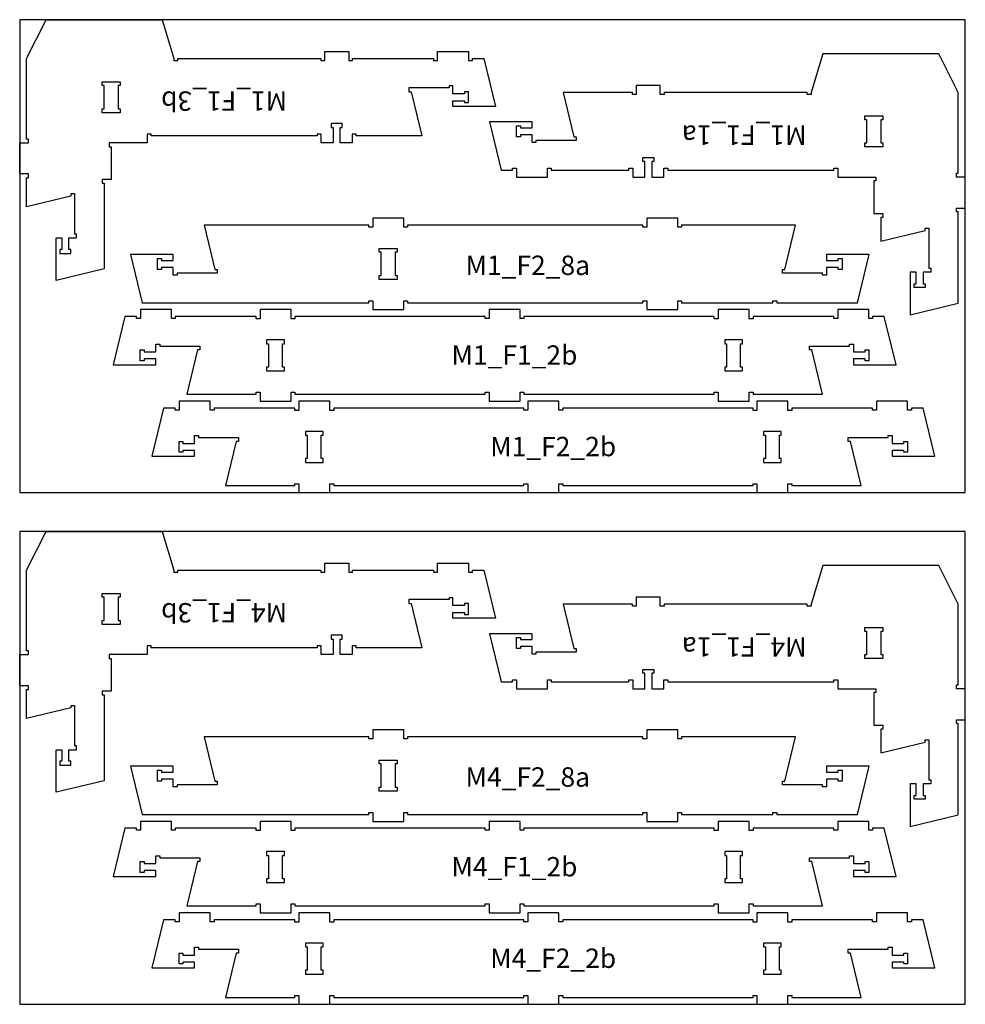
# Model space of a CAD drawing. Header units: millimetres. Extents: x -18184 to 50972, y 6312 to 16778.
# Tile 33 of 38: x 18052 to 20492, y 8953 to 11493. Entities that reach past the tile are written whole.
import ezdxf

# ---------------------------------------------------------------- set-up
doc = ezdxf.new("R2010")
doc.units = ezdxf.units.MM
doc.header["$MEASUREMENT"] = 0
for name, color, linetype in [('freeswerk_CODES', 50, 'Continuous'), ('freeswerk_ELEMENTEN', 7, 'Continuous'), ('freeswerk_PLATEN', 3, 'Continuous')]:
    doc.layers.add(name, color=color, linetype=linetype)

msp = doc.modelspace()

# ---------------------------------------------------------------- linework, layer by layer
at = {"layer": 'freeswerk_ELEMENTEN'}
for points in [[(18070.3, 11084.5), (18075.3, 11084.5), (18075.3, 11094.5), (18052.3, 11094.5), (18052.3, 11174.5), (18075.3, 11174.5), (18075.3, 11184.5), (18070.3, 11184.5), (18070.3, 11392.5), (18120.3, 11492.5), (18420.3, 11492.5), (18450.3, 11392.5), (18450.3, 11387.5), (18460.3, 11387.5), (18460.3, 11392.5), (18829.3, 11392.5), (18829.3, 11387.5), (18839.3, 11387.5), (18839.3, 11410.5), (18901.3, 11410.5), (18901.3, 11387.5), (18911.3, 11387.5), (18911.3, 11392.5), (19120.3, 11392.5), (19120.3, 11387.5), (19130.3, 11387.5), (19130.3, 11410.5), (19210.3, 11410.5), (19210.3, 11387.5), (19220.3, 11387.5), (19220.3, 11392.5), (19250.3, 11392.5), (19280.3, 11268.5), (19170.3, 11268.5), (19170.3, 11283.5), (19200.3, 11283.5), (19200.3, 11278.5), (19210.3, 11278.5), (19210.3, 11306.5), (19200.3, 11306.5), (19200.3, 11301.5), (19170.3, 11301.5), (19170.3, 11321.5), (19160.3, 11321.5), (19160.3, 11316.5), (19056.8, 11316.5), (19056.8, 11306.5), (19062.7, 11306.5), (19090.3, 11192.5), (18920.3, 11192.5), (18920.3, 11197.5), (18910.3, 11197.5), (18910.3, 11174.5), (18879.3, 11174.5), (18879.3, 11214.5), (18884.3, 11214.5), (18884.3, 11224.5), (18856.3, 11224.5), (18856.3, 11214.5), (18861.3, 11214.5), (18861.3, 11174.5), (18830.3, 11174.5), (18830.3, 11197.5), (18820.3, 11197.5), (18820.3, 11192.5), (18391.3, 11192.5), (18391.3, 11197.5), (18381.3, 11197.5), (18381.3, 11174.5), (18283.3, 11174.5), (18283.3, 11164.5), (18288.3, 11164.5), (18288.3, 11080.5), (18265.3, 11080.5), (18265.3, 11070.5), (18270.3, 11070.5), (18270.3, 10849.4), (18146.3, 10819.4), (18146.3, 10929.4), (18161.3, 10929.4), (18161.3, 10899.4), (18156.3, 10899.4), (18156.3, 10889.4), (18184.3, 10889.4), (18184.3, 10899.4), (18179.3, 10899.4), (18179.3, 10929.4), (18199.3, 10929.4), (18199.3, 10939.4), (18194.3, 10939.4), (18194.3, 11042.9), (18184.3, 11042.9), (18184.3, 11037), (18070.3, 11009.4)], [(19643.3, 11299.6), (19633.3, 11299.6), (19633.3, 11304.6), (19454.3, 11304.6), (19481.9, 11190.6), (19487.9, 11190.6), (19487.9, 11180.6), (19384.3, 11180.6), (19384.3, 11175.6), (19374.3, 11175.6), (19374.3, 11195.6), (19344.3, 11195.6), (19344.3, 11190.6), (19334.3, 11190.6), (19334.3, 11218.6), (19344.3, 11218.6), (19344.3, 11213.6), (19374.3, 11213.6), (19374.3, 11228.6), (19264.3, 11228.6), (19294.3, 11104.6), (19324, 11104.6), (19324, 11109.6), (19334, 11109.6), (19334, 11086.6), (19414, 11086.6), (19414, 11109.6), (19424, 11109.6), (19424, 11104.6), (19624.3, 11104.6), (19624.3, 11109.6), (19634.3, 11109.6), (19634.3, 11086.6), (19665.3, 11086.6), (19665.3, 11126.6), (19660.3, 11126.6), (19660.3, 11136.6), (19688.3, 11136.6), (19688.3, 11126.6), (19683.3, 11126.6), (19683.3, 11086.6), (19714.3, 11086.6), (19714.3, 11109.6), (19724.3, 11109.6), (19724.3, 11104.6), (20153.3, 11104.6), (20153.3, 11109.6), (20163.3, 11109.6), (20163.3, 11086.6), (20261.3, 11086.6), (20261.3, 11076.6), (20256.3, 11076.6), (20256.3, 10992.6), (20279.3, 10992.6), (20279.3, 10982.6), (20274.3, 10982.6), (20274.3, 10921.5), (20388.3, 10949.1), (20388.3, 10955), (20398.3, 10955), (20398.3, 10851.5), (20403.3, 10851.5), (20403.3, 10841.5), (20383.3, 10841.5), (20383.3, 10811.5), (20388.3, 10811.5), (20388.3, 10801.5), (20360.3, 10801.5), (20360.3, 10811.5), (20365.3, 10811.5), (20365.3, 10841.5), (20350.3, 10841.5), (20350.3, 10731.5), (20474.3, 10761.5), (20474.3, 10996.6), (20469.3, 10996.6), (20469.3, 11006.6), (20492.3, 11006.6), (20492.3, 11086.6), (20469.3, 11086.6), (20469.3, 11096.6), (20474.3, 11096.6), (20474.3, 11304.6), (20424.3, 11404.6), (20124.3, 11404.6), (20094.3, 11304.6), (20094.3, 11299.6), (20084.3, 11299.6), (20084.3, 11304.6), (19715.3, 11304.6), (19715.3, 11299.6), (19705.3, 11299.6), (19705.3, 11322.6), (19643.3, 11322.6)], [(18270.5, 11322.5), (18265.5, 11322.5), (18265.5, 11332.5), (18311.5, 11332.5), (18311.5, 11322.5), (18306.5, 11322.5), (18306.5, 11262.5), (18311.5, 11262.5), (18311.5, 11252.5), (18265.5, 11252.5), (18265.5, 11262.5), (18270.5, 11262.5)], [(20279.1, 11164.6), (20233.1, 11164.6), (20233.1, 11174.6), (20238.1, 11174.6), (20238.1, 11234.6), (20233.1, 11234.6), (20233.1, 11244.6), (20279.1, 11244.6), (20279.1, 11234.6), (20274.1, 11234.6), (20274.1, 11174.6), (20279.1, 11174.6)], [(20005.9, 10767.5), (20005.9, 10762.5), (20214.2, 10762.5), (20244.2, 10886.5), (20134.2, 10886.5), (20134.2, 10871.5), (20164.2, 10871.5), (20164.2, 10876.5), (20174.2, 10876.5), (20174.2, 10848.5), (20164.2, 10848.5), (20164.2, 10853.5), (20134.2, 10853.5), (20134.2, 10833.5), (20124.2, 10833.5), (20124.2, 10838.5), (20020.7, 10838.5), (20020.7, 10848.5), (20026.6, 10848.5), (20054.2, 10962.5), (19760.2, 10962.5), (19760.2, 10957.5), (19750.2, 10957.5), (19750.2, 10980.5), (19670.2, 10980.5), (19670.2, 10957.5), (19660.2, 10957.5), (19660.2, 10962.5), (19053.2, 10962.5), (19053.2, 10957.5), (19043.2, 10957.5), (19043.2, 10980.5), (18963.2, 10980.5), (18963.2, 10957.5), (18953.2, 10957.5), (18953.2, 10962.5), (18528.3, 10962.5), (18555.9, 10848.5), (18561.9, 10848.5), (18561.9, 10838.5), (18458.3, 10838.5), (18458.3, 10833.5), (18448.3, 10833.5), (18448.3, 10853.5), (18418.3, 10853.5), (18418.3, 10848.5), (18408.3, 10848.5), (18408.3, 10876.5), (18418.3, 10876.5), (18418.3, 10871.5), (18448.3, 10871.5), (18448.3, 10886.5), (18338.3, 10886.5), (18368.3, 10762.5), (18953.2, 10762.5), (18953.2, 10767.5), (18963.2, 10767.5), (18963.2, 10744.5), (19043.2, 10744.5), (19043.2, 10767.5), (19053.2, 10767.5), (19053.2, 10762.5), (19660.2, 10762.5), (19660.2, 10767.5), (19670.2, 10767.5), (19670.2, 10744.5), (19750.2, 10744.5), (19750.2, 10767.5), (19760.2, 10767.5), (19760.2, 10762.5), (19995.9, 10762.5), (19995.9, 10767.5)], [(19026.2, 10892.5), (19021.2, 10892.5), (19021.2, 10832.5), (19026.2, 10832.5), (19026.2, 10822.5), (18980.2, 10822.5), (18980.2, 10832.5), (18985.2, 10832.5), (18985.2, 10892.5), (18980.2, 10892.5), (18980.2, 10902.5), (19026.2, 10902.5)], [(18689.5, 10586.5), (18735.5, 10586.5), (18735.5, 10596.5), (18730.5, 10596.5), (18730.5, 10656.5), (18735.5, 10656.5), (18735.5, 10666.5), (18689.5, 10666.5), (18689.5, 10656.5), (18694.5, 10656.5), (18694.5, 10596.5), (18689.5, 10596.5)], [(19876.5, 10656.5), (19876.5, 10596.5), (19871.5, 10596.5), (19871.5, 10586.5), (19917.5, 10586.5), (19917.5, 10596.5), (19912.5, 10596.5), (19912.5, 10656.5), (19917.5, 10656.5), (19917.5, 10666.5), (19871.5, 10666.5), (19871.5, 10656.5)], [(18789.5, 10350.5), (18835.5, 10350.5), (18835.5, 10360.5), (18830.5, 10360.5), (18830.5, 10420.5), (18835.5, 10420.5), (18835.5, 10430.5), (18789.5, 10430.5), (18789.5, 10420.5), (18794.5, 10420.5), (18794.5, 10360.5), (18789.5, 10360.5)], [(19976.5, 10420.5), (19976.5, 10360.5), (19971.5, 10360.5), (19971.5, 10350.5), (20017.5, 10350.5), (20017.5, 10360.5), (20012.5, 10360.5), (20012.5, 10420.5), (20017.5, 10420.5), (20017.5, 10430.5), (19971.5, 10430.5), (19971.5, 10420.5)], [(18070.3, 9764.5), (18075.3, 9764.5), (18075.3, 9774.5), (18052.3, 9774.5), (18052.3, 9854.5), (18075.3, 9854.5), (18075.3, 9864.5), (18070.3, 9864.5), (18070.3, 10072.5), (18120.3, 10172.5), (18420.3, 10172.5), (18450.3, 10072.5), (18450.3, 10067.5), (18460.3, 10067.5), (18460.3, 10072.5), (18829.3, 10072.5), (18829.3, 10067.5), (18839.3, 10067.5), (18839.3, 10090.5), (18901.3, 10090.5), (18901.3, 10067.5), (18911.3, 10067.5), (18911.3, 10072.5), (19120.3, 10072.5), (19120.3, 10067.5), (19130.3, 10067.5), (19130.3, 10090.5), (19210.3, 10090.5), (19210.3, 10067.5), (19220.3, 10067.5), (19220.3, 10072.5), (19250.3, 10072.5), (19280.3, 9948.5), (19170.3, 9948.5), (19170.3, 9963.5), (19200.3, 9963.5), (19200.3, 9958.5), (19210.3, 9958.5), (19210.3, 9986.5), (19200.3, 9986.5), (19200.3, 9981.5), (19170.3, 9981.5), (19170.3, 10001.5), (19160.3, 10001.5), (19160.3, 9996.5), (19056.8, 9996.5), (19056.8, 9986.5), (19062.7, 9986.5), (19090.3, 9872.5), (18920.3, 9872.5), (18920.3, 9877.5), (18910.3, 9877.5), (18910.3, 9854.5), (18879.3, 9854.5), (18879.3, 9894.5), (18884.3, 9894.5), (18884.3, 9904.5), (18856.3, 9904.5), (18856.3, 9894.5), (18861.3, 9894.5), (18861.3, 9854.5), (18830.3, 9854.5), (18830.3, 9877.5), (18820.3, 9877.5), (18820.3, 9872.5), (18391.3, 9872.5), (18391.3, 9877.5), (18381.3, 9877.5), (18381.3, 9854.5), (18283.3, 9854.5), (18283.3, 9844.5), (18288.3, 9844.5), (18288.3, 9760.5), (18265.3, 9760.5), (18265.3, 9750.5), (18270.3, 9750.5), (18270.3, 9529.4), (18146.3, 9499.4), (18146.3, 9609.4), (18161.3, 9609.4), (18161.3, 9579.4), (18156.3, 9579.4), (18156.3, 9569.4), (18184.3, 9569.4), (18184.3, 9579.4), (18179.3, 9579.4), (18179.3, 9609.4), (18199.3, 9609.4), (18199.3, 9619.4), (18194.3, 9619.4), (18194.3, 9722.9), (18184.3, 9722.9), (18184.3, 9717), (18070.3, 9689.4)], [(19643.3, 9979.6), (19633.3, 9979.6), (19633.3, 9984.6), (19454.3, 9984.6), (19481.9, 9870.6), (19487.9, 9870.6), (19487.9, 9860.6), (19384.3, 9860.6), (19384.3, 9855.6), (19374.3, 9855.6), (19374.3, 9875.6), (19344.3, 9875.6), (19344.3, 9870.6), (19334.3, 9870.6), (19334.3, 9898.6), (19344.3, 9898.6), (19344.3, 9893.6), (19374.3, 9893.6), (19374.3, 9908.6), (19264.3, 9908.6), (19294.3, 9784.6), (19324, 9784.6), (19324, 9789.6), (19334, 9789.6), (19334, 9766.6), (19414, 9766.6), (19414, 9789.6), (19424, 9789.6), (19424, 9784.6), (19624.3, 9784.6), (19624.3, 9789.6), (19634.3, 9789.6), (19634.3, 9766.6), (19665.3, 9766.6), (19665.3, 9806.6), (19660.3, 9806.6), (19660.3, 9816.6), (19688.3, 9816.6), (19688.3, 9806.6), (19683.3, 9806.6), (19683.3, 9766.6), (19714.3, 9766.6), (19714.3, 9789.6), (19724.3, 9789.6), (19724.3, 9784.6), (20153.3, 9784.6), (20153.3, 9789.6), (20163.3, 9789.6), (20163.3, 9766.6), (20261.3, 9766.6), (20261.3, 9756.6), (20256.3, 9756.6), (20256.3, 9672.6), (20279.3, 9672.6), (20279.3, 9662.6), (20274.3, 9662.6), (20274.3, 9601.5), (20388.3, 9629.1), (20388.3, 9635), (20398.3, 9635), (20398.3, 9531.5), (20403.3, 9531.5), (20403.3, 9521.5), (20383.3, 9521.5), (20383.3, 9491.5), (20388.3, 9491.5), (20388.3, 9481.5), (20360.3, 9481.5), (20360.3, 9491.5), (20365.3, 9491.5), (20365.3, 9521.5), (20350.3, 9521.5), (20350.3, 9411.5), (20474.3, 9441.5), (20474.3, 9676.6), (20469.3, 9676.6), (20469.3, 9686.6), (20492.3, 9686.6), (20492.3, 9766.6), (20469.3, 9766.6), (20469.3, 9776.6), (20474.3, 9776.6), (20474.3, 9984.6), (20424.3, 10084.6), (20124.3, 10084.6), (20094.3, 9984.6), (20094.3, 9979.6), (20084.3, 9979.6), (20084.3, 9984.6), (19715.3, 9984.6), (19715.3, 9979.6), (19705.3, 9979.6), (19705.3, 10002.6), (19643.3, 10002.6)], [(18270.5, 10002.5), (18265.5, 10002.5), (18265.5, 10012.5), (18311.5, 10012.5), (18311.5, 10002.5), (18306.5, 10002.5), (18306.5, 9942.5), (18311.5, 9942.5), (18311.5, 9932.5), (18265.5, 9932.5), (18265.5, 9942.5), (18270.5, 9942.5)], [(20279.1, 9844.6), (20233.1, 9844.6), (20233.1, 9854.6), (20238.1, 9854.6), (20238.1, 9914.6), (20233.1, 9914.6), (20233.1, 9924.6), (20279.1, 9924.6), (20279.1, 9914.6), (20274.1, 9914.6), (20274.1, 9854.6), (20279.1, 9854.6)], [(20005.9, 9447.5), (20005.9, 9442.5), (20214.2, 9442.5), (20244.2, 9566.5), (20134.2, 9566.5), (20134.2, 9551.5), (20164.2, 9551.5), (20164.2, 9556.5), (20174.2, 9556.5), (20174.2, 9528.5), (20164.2, 9528.5), (20164.2, 9533.5), (20134.2, 9533.5), (20134.2, 9513.5), (20124.2, 9513.5), (20124.2, 9518.5), (20020.7, 9518.5), (20020.7, 9528.5), (20026.6, 9528.5), (20054.2, 9642.5), (19760.2, 9642.5), (19760.2, 9637.5), (19750.2, 9637.5), (19750.2, 9660.5), (19670.2, 9660.5), (19670.2, 9637.5), (19660.2, 9637.5), (19660.2, 9642.5), (19053.2, 9642.5), (19053.2, 9637.5), (19043.2, 9637.5), (19043.2, 9660.5), (18963.2, 9660.5), (18963.2, 9637.5), (18953.2, 9637.5), (18953.2, 9642.5), (18528.3, 9642.5), (18555.9, 9528.5), (18561.9, 9528.5), (18561.9, 9518.5), (18458.3, 9518.5), (18458.3, 9513.5), (18448.3, 9513.5), (18448.3, 9533.5), (18418.3, 9533.5), (18418.3, 9528.5), (18408.3, 9528.5), (18408.3, 9556.5), (18418.3, 9556.5), (18418.3, 9551.5), (18448.3, 9551.5), (18448.3, 9566.5), (18338.3, 9566.5), (18368.3, 9442.5), (18953.2, 9442.5), (18953.2, 9447.5), (18963.2, 9447.5), (18963.2, 9424.5), (19043.2, 9424.5), (19043.2, 9447.5), (19053.2, 9447.5), (19053.2, 9442.5), (19660.2, 9442.5), (19660.2, 9447.5), (19670.2, 9447.5), (19670.2, 9424.5), (19750.2, 9424.5), (19750.2, 9447.5), (19760.2, 9447.5), (19760.2, 9442.5), (19995.9, 9442.5), (19995.9, 9447.5)], [(19026.2, 9572.5), (19021.2, 9572.5), (19021.2, 9512.5), (19026.2, 9512.5), (19026.2, 9502.5), (18980.2, 9502.5), (18980.2, 9512.5), (18985.2, 9512.5), (18985.2, 9572.5), (18980.2, 9572.5), (18980.2, 9582.5), (19026.2, 9582.5)], [(18689.5, 9266.5), (18735.5, 9266.5), (18735.5, 9276.5), (18730.5, 9276.5), (18730.5, 9336.5), (18735.5, 9336.5), (18735.5, 9346.5), (18689.5, 9346.5), (18689.5, 9336.5), (18694.5, 9336.5), (18694.5, 9276.5), (18689.5, 9276.5)], [(19876.5, 9336.5), (19876.5, 9276.5), (19871.5, 9276.5), (19871.5, 9266.5), (19917.5, 9266.5), (19917.5, 9276.5), (19912.5, 9276.5), (19912.5, 9336.5), (19917.5, 9336.5), (19917.5, 9346.5), (19871.5, 9346.5), (19871.5, 9336.5)], [(18789.5, 9030.5), (18835.5, 9030.5), (18835.5, 9040.5), (18830.5, 9040.5), (18830.5, 9100.5), (18835.5, 9100.5), (18835.5, 9110.5), (18789.5, 9110.5), (18789.5, 9100.5), (18794.5, 9100.5), (18794.5, 9040.5), (18789.5, 9040.5)], [(19976.5, 9100.5), (19976.5, 9040.5), (19971.5, 9040.5), (19971.5, 9030.5), (20017.5, 9030.5), (20017.5, 9040.5), (20012.5, 9040.5), (20012.5, 9100.5), (20017.5, 9100.5), (20017.5, 9110.5), (19971.5, 9110.5), (19971.5, 9100.5)]]:
    msp.add_lwpolyline(points, close=True, dxfattribs=at)
for points in [[(19854.5, 10744.5), (19854.5, 10720.5), (19844.5, 10720.5), (19844.5, 10726.5), (19353.5, 10726.5), (19353.5, 10721.5), (19343.5, 10721.5), (19343.5, 10744.5), (19263.5, 10744.5), (19263.5, 10721.5), (19253.5, 10721.5), (19253.5, 10726.5), (18762.5, 10726.5), (18762.5, 10720.5), (18752.5, 10720.5), (18752.5, 10744.5), (18672.5, 10744.5), (18672.5, 10720.5), (18662.5, 10720.5), (18662.5, 10726.5), (18453.8, 10726.5), (18453.8, 10721.5), (18443.8, 10721.5), (18443.8, 10744.5), (18363.8, 10744.5), (18363.8, 10721.5), (18353.8, 10721.5), (18353.8, 10726.5), (18323.5, 10726.5), (18293.5, 10602.5), (18403.5, 10602.5), (18403.5, 10617.5), (18373.5, 10617.5), (18373.5, 10612.5), (18363.5, 10612.5), (18363.5, 10640.5), (18373.5, 10640.5), (18373.5, 10635.5), (18403.5, 10635.5), (18403.5, 10655.5), (18413.5, 10655.5), (18413.5, 10650.5), (18517.1, 10650.5), (18517.1, 10640.5), (18511, 10640.5), (18483.5, 10526.5), (18662.5, 10526.5), (18662.5, 10531.5), (18672.5, 10531.5), (18672.5, 10508.5), (18752.5, 10508.5), (18752.5, 10531.5), (18762.5, 10531.5), (18762.5, 10526.5), (19253.5, 10526.5), (19253.5, 10531.5), (19263.5, 10531.5), (19263.5, 10508.5), (19343.5, 10508.5), (19343.5, 10531.5), (19353.5, 10531.5), (19353.5, 10526.5), (19844.5, 10526.5), (19844.5, 10531.5), (19854.5, 10531.5), (19854.5, 10508.5), (19934.5, 10508.5), (19934.5, 10531.5), (19944.5, 10531.5), (19944.5, 10526.5), (20123.5, 10526.5), (20095.9, 10640.5), (20090, 10640.5), (20090, 10650.5), (20193.5, 10650.5), (20193.5, 10655.5), (20203.5, 10655.5), (20203.5, 10635.5), (20233.5, 10635.5), (20233.5, 10640.5), (20243.5, 10640.5), (20243.5, 10612.5)], [(20243.5, 10612.5), (20233.5, 10612.5), (20233.5, 10617.5), (20203.5, 10617.5), (20203.5, 10602.5), (20313.5, 10602.5), (20283.2, 10726.5), (20253.2, 10726.5), (20253.2, 10721.5), (20243.2, 10721.5), (20243.2, 10744.5), (20163.2, 10744.5), (20163.2, 10721.5), (20153.2, 10721.5), (20153.2, 10726.5), (19944.5, 10726.5), (19944.5, 10720.5), (19934.5, 10720.5), (19934.5, 10744.5), (19854.5, 10744.5)], [(19954.5, 10508.5), (19954.5, 10484.5), (19944.5, 10484.5), (19944.5, 10490.5), (19453.5, 10490.5), (19453.5, 10485.5), (19443.5, 10485.5), (19443.5, 10508.5), (19363.5, 10508.5), (19363.5, 10485.5), (19353.5, 10485.5), (19353.5, 10490.5), (18862.5, 10490.5), (18862.5, 10484.5), (18852.5, 10484.5), (18852.5, 10508.5), (18772.5, 10508.5), (18772.5, 10484.5), (18762.5, 10484.5), (18762.5, 10490.5), (18553.8, 10490.5), (18553.8, 10485.5), (18543.8, 10485.5), (18543.8, 10508.5), (18463.8, 10508.5), (18463.8, 10485.5), (18453.8, 10485.5), (18453.8, 10490.5), (18423.5, 10490.5), (18393.5, 10366.5), (18503.5, 10366.5), (18503.5, 10381.5), (18473.5, 10381.5), (18473.5, 10376.5), (18463.5, 10376.5), (18463.5, 10404.5), (18473.5, 10404.5), (18473.5, 10399.5), (18503.5, 10399.5), (18503.5, 10419.5), (18513.5, 10419.5), (18513.5, 10414.5), (18617.1, 10414.5), (18617.1, 10404.5), (18611, 10404.5), (18583.5, 10290.5), (18762.5, 10290.5), (18762.5, 10295.5), (18772.5, 10295.5), (18772.5, 10272.5), (18852.5, 10272.5), (18852.5, 10295.5), (18862.5, 10295.5), (18862.5, 10290.5), (19353.5, 10290.5), (19353.5, 10295.5), (19363.5, 10295.5), (19363.5, 10272.5), (19443.5, 10272.5), (19443.5, 10295.5), (19453.5, 10295.5), (19453.5, 10290.5), (19944.5, 10290.5), (19944.5, 10295.5), (19954.5, 10295.5), (19954.5, 10272.5), (20034.5, 10272.5), (20034.5, 10295.5), (20044.5, 10295.5), (20044.5, 10290.5), (20223.5, 10290.5), (20195.9, 10404.5), (20190, 10404.5), (20190, 10414.5), (20293.5, 10414.5), (20293.5, 10419.5), (20303.5, 10419.5), (20303.5, 10399.5), (20333.5, 10399.5), (20333.5, 10404.5), (20343.5, 10404.5), (20343.5, 10376.5)], [(20343.5, 10376.5), (20333.5, 10376.5), (20333.5, 10381.5), (20303.5, 10381.5), (20303.5, 10366.5), (20413.5, 10366.5), (20383.2, 10490.5), (20353.2, 10490.5), (20353.2, 10485.5), (20343.2, 10485.5), (20343.2, 10508.5), (20263.2, 10508.5), (20263.2, 10485.5), (20253.2, 10485.5), (20253.2, 10490.5), (20044.5, 10490.5), (20044.5, 10484.5), (20034.5, 10484.5), (20034.5, 10508.5), (19954.5, 10508.5)], [(19854.5, 9424.5), (19854.5, 9400.5), (19844.5, 9400.5), (19844.5, 9406.5), (19353.5, 9406.5), (19353.5, 9401.5), (19343.5, 9401.5), (19343.5, 9424.5), (19263.5, 9424.5), (19263.5, 9401.5), (19253.5, 9401.5), (19253.5, 9406.5), (18762.5, 9406.5), (18762.5, 9400.5), (18752.5, 9400.5), (18752.5, 9424.5), (18672.5, 9424.5), (18672.5, 9400.5), (18662.5, 9400.5), (18662.5, 9406.5), (18453.8, 9406.5), (18453.8, 9401.5), (18443.8, 9401.5), (18443.8, 9424.5), (18363.8, 9424.5), (18363.8, 9401.5), (18353.8, 9401.5), (18353.8, 9406.5), (18323.5, 9406.5), (18293.5, 9282.5), (18403.5, 9282.5), (18403.5, 9297.5), (18373.5, 9297.5), (18373.5, 9292.5), (18363.5, 9292.5), (18363.5, 9320.5), (18373.5, 9320.5), (18373.5, 9315.5), (18403.5, 9315.5), (18403.5, 9335.5), (18413.5, 9335.5), (18413.5, 9330.5), (18517.1, 9330.5), (18517.1, 9320.5), (18511, 9320.5), (18483.5, 9206.5), (18662.5, 9206.5), (18662.5, 9211.5), (18672.5, 9211.5), (18672.5, 9188.5), (18752.5, 9188.5), (18752.5, 9211.5), (18762.5, 9211.5), (18762.5, 9206.5), (19253.5, 9206.5), (19253.5, 9211.5), (19263.5, 9211.5), (19263.5, 9188.5), (19343.5, 9188.5), (19343.5, 9211.5), (19353.5, 9211.5), (19353.5, 9206.5), (19844.5, 9206.5), (19844.5, 9211.5), (19854.5, 9211.5), (19854.5, 9188.5), (19934.5, 9188.5), (19934.5, 9211.5), (19944.5, 9211.5), (19944.5, 9206.5), (20123.5, 9206.5), (20095.9, 9320.5), (20090, 9320.5), (20090, 9330.5), (20193.5, 9330.5), (20193.5, 9335.5), (20203.5, 9335.5), (20203.5, 9315.5), (20233.5, 9315.5), (20233.5, 9320.5), (20243.5, 9320.5), (20243.5, 9292.5)], [(20243.5, 9292.5), (20233.5, 9292.5), (20233.5, 9297.5), (20203.5, 9297.5), (20203.5, 9282.5), (20313.5, 9282.5), (20283.2, 9406.5), (20253.2, 9406.5), (20253.2, 9401.5), (20243.2, 9401.5), (20243.2, 9424.5), (20163.2, 9424.5), (20163.2, 9401.5), (20153.2, 9401.5), (20153.2, 9406.5), (19944.5, 9406.5), (19944.5, 9400.5), (19934.5, 9400.5), (19934.5, 9424.5), (19854.5, 9424.5)], [(19954.5, 9188.5), (19954.5, 9164.5), (19944.5, 9164.5), (19944.5, 9170.5), (19453.5, 9170.5), (19453.5, 9165.5), (19443.5, 9165.5), (19443.5, 9188.5), (19363.5, 9188.5), (19363.5, 9165.5), (19353.5, 9165.5), (19353.5, 9170.5), (18862.5, 9170.5), (18862.5, 9164.5), (18852.5, 9164.5), (18852.5, 9188.5), (18772.5, 9188.5), (18772.5, 9164.5), (18762.5, 9164.5), (18762.5, 9170.5), (18553.8, 9170.5), (18553.8, 9165.5), (18543.8, 9165.5), (18543.8, 9188.5), (18463.8, 9188.5), (18463.8, 9165.5), (18453.8, 9165.5), (18453.8, 9170.5), (18423.5, 9170.5), (18393.5, 9046.5), (18503.5, 9046.5), (18503.5, 9061.5), (18473.5, 9061.5), (18473.5, 9056.5), (18463.5, 9056.5), (18463.5, 9084.5), (18473.5, 9084.5), (18473.5, 9079.5), (18503.5, 9079.5), (18503.5, 9099.5), (18513.5, 9099.5), (18513.5, 9094.5), (18617.1, 9094.5), (18617.1, 9084.5), (18611, 9084.5), (18583.5, 8970.5), (18762.5, 8970.5), (18762.5, 8975.5), (18772.5, 8975.5), (18772.5, 8952.5), (18852.5, 8952.5), (18852.5, 8975.5), (18862.5, 8975.5), (18862.5, 8970.5), (19353.5, 8970.5), (19353.5, 8975.5), (19363.5, 8975.5), (19363.5, 8952.5), (19443.5, 8952.5), (19443.5, 8975.5), (19453.5, 8975.5), (19453.5, 8970.5), (19944.5, 8970.5), (19944.5, 8975.5), (19954.5, 8975.5), (19954.5, 8952.5), (20034.5, 8952.5), (20034.5, 8975.5), (20044.5, 8975.5), (20044.5, 8970.5), (20223.5, 8970.5), (20195.9, 9084.5), (20190, 9084.5), (20190, 9094.5), (20293.5, 9094.5), (20293.5, 9099.5), (20303.5, 9099.5), (20303.5, 9079.5), (20333.5, 9079.5), (20333.5, 9084.5), (20343.5, 9084.5), (20343.5, 9056.5)], [(20343.5, 9056.5), (20333.5, 9056.5), (20333.5, 9061.5), (20303.5, 9061.5), (20303.5, 9046.5), (20413.5, 9046.5), (20383.2, 9170.5), (20353.2, 9170.5), (20353.2, 9165.5), (20343.2, 9165.5), (20343.2, 9188.5), (20263.2, 9188.5), (20263.2, 9165.5), (20253.2, 9165.5), (20253.2, 9170.5), (20044.5, 9170.5), (20044.5, 9164.5), (20034.5, 9164.5), (20034.5, 9188.5), (19954.5, 9188.5)]]:
    msp.add_lwpolyline(points, dxfattribs=at)
at = {"layer": 'freeswerk_PLATEN'}
for points in [[(18052.3, 10272.5), (20492.3, 10272.5), (20492.3, 11492.5), (18052.3, 11492.5)], [(18052.3, 8952.5), (20492.3, 8952.5), (20492.3, 10172.5), (18052.3, 10172.5)]]:
    msp.add_lwpolyline(points, close=True, dxfattribs=at)

# ---------------------------------------------------------------- texts
at = {"layer": 'freeswerk_CODES', "char_height": 50, "attachment_point": 1, "rotation": 180}
for s, insert in [('{\\Fiso|c0;M1_F1_3b}', (18742.3, 11257.5)), ('{\\Fiso|c0;M1_F1_1a}', (20082.6, 11169.6)), ('{\\Fiso|c0;M4_F1_3b}', (18742.3, 9937.5)), ('{\\Fiso|c0;M4_F1_1a}', (20082.6, 9849.6))]:
    msp.add_mtext_dynamic_manual_height_columns(s, width=318.081, gutter_width=1456.3, heights=[0], dxfattribs=dict(at, insert=insert))
at = {"layer": 'freeswerk_CODES', "char_height": 50, "attachment_point": 1}
for s, insert in [('{\\Fiso|c0;M1_F2_8a}', (19202.7, 10883.9)), ('{\\Fiso|c0;M1_F1_2b}', (19166.4, 10652.4)), ('{\\Fiso|c0;M1_F2_2b}', (19266.4, 10416.4)), ('{\\Fiso|c0;M4_F2_8a}', (19202.7, 9563.9)), ('{\\Fiso|c0;M4_F1_2b}', (19166.4, 9332.4)), ('{\\Fiso|c0;M4_F2_2b}', (19266.4, 9096.4))]:
    msp.add_mtext_dynamic_manual_height_columns(s, width=318.081, gutter_width=1456.3, heights=[0], dxfattribs=dict(at, insert=insert))

doc.saveas('drawing.dxf')
